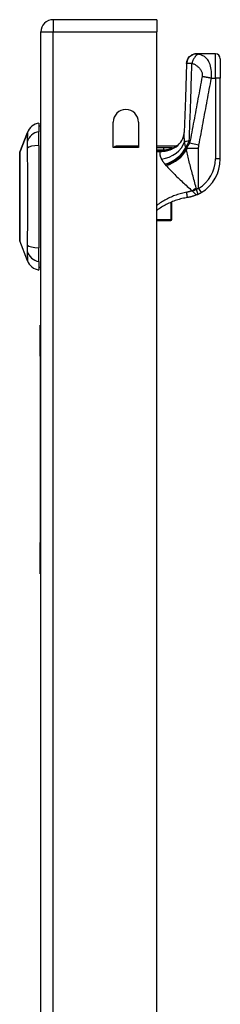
# Model space of a CAD drawing. Header units: inches. Extents: x 12 to 399, y 35 to 188.
# Tile 180 of 191: x 233.9 to 235.51, y 121.74 to 129.67. Entities that reach past the tile are written whole.
import ezdxf

# ---------------------------------------------------------------- set-up
doc = ezdxf.new("R2010")
doc.units = ezdxf.units.IN
doc.header["$MEASUREMENT"] = 0
doc.layers.add('Visible Edges(ANSI)', color=7, linetype='Continuous', lineweight=25)
doc.layers.add('Visible Tangent Edges(ANSI)', color=7, linetype='Continuous', lineweight=25)

msp = doc.modelspace()

# ---------------------------------------------------------------- linework, layer by layer
at = {"layer": 'Visible Edges(ANSI)'}
for p, q in [((235.0035, 129.6672), (234.1685, 129.6672)), ((235.0035, 129.6672), (235.0035, 129.5682)), ((234.0695, 99.8482), (234.0695, 129.5682)), ((235.0035, 99.9652), (235.0035, 129.5682)), ((235.3229, 129.3928), (235.3217, 129.3928)), ((235.475, 129.3928), (235.3229, 129.3928)), ((235.5143, 129.3534), (235.5143, 129.196)), ((235.5143, 128.5469), (235.5143, 129.196)), ((234.0537, 128.8338), (234.0537, 128.7657)), ((234.652, 128.6397), (234.652, 128.8432)), ((234.855, 128.8432), (234.855, 128.6397)), ((233.8992, 128.6001), (233.9613, 128.7598)), ((234.0537, 128.655), (234.0537, 128.7657)), ((234.0537, 128.655), (234.0537, 127.8314)), ((234.855, 128.6397), (234.652, 128.6397)), ((234.855, 128.6503), (234.6758, 128.6503)), ((235.1577, 128.6503), (235.0035, 128.6503)), ((235.135, 128.633), (235.1343, 128.6324)), ((235.1243, 128.0603), (235.1243, 128.2004)), ((235.1243, 128.0603), (235.1243, 128.0583)), ((235.0035, 128.0504), (235.1164, 128.0504)), ((233.9613, 127.7266), (233.8992, 127.8863)), ((234.0537, 127.7207), (234.0537, 127.8314)), ((234.0537, 127.7207), (234.0537, 127.6527)), ((234.0635, 126.9582), (234.0635, 127.2082)), ((234.0695, 127.2082), (234.0635, 127.2082)), ((234.0635, 126.9582), (234.0635, 125.4582)), ((234.0635, 125.2082), (234.0635, 125.4582)), ((234.0635, 125.2082), (234.0695, 125.2082))]:
    msp.add_line(p, q, dxfattribs=at)
at = {"layer": 'Visible Edges(ANSI)', "flags": 128}
for points in [[(235.2424, 129.3156), (235.2443, 129.3308), (235.249, 129.3453), (235.2565, 129.3587), (235.2664, 129.3703), (235.2783, 129.3799), (235.2919, 129.387), (235.3065, 129.3913), (235.3217, 129.3928)], [(235.2424, 129.3156), (235.2337, 129.0376), (235.2235, 128.7594)], [(235.1717, 128.6552), (235.184, 128.6672), (235.1953, 128.681), (235.205, 128.6961), (235.2125, 128.7114), (235.2178, 128.726), (235.2211, 128.7392), (235.2228, 128.7504), (235.2235, 128.7594)], [(235.1343, 128.6324), (235.134, 128.6323), (235.1338, 128.6321), (235.1336, 128.6319), (235.1333, 128.6318), (235.1331, 128.6316), (235.1328, 128.6314), (235.1325, 128.6312), (235.1322, 128.631), (235.1318, 128.6308), (235.1315, 128.6306), (235.1311, 128.6304), (235.1308, 128.6302), (235.1304, 128.63), (235.1301, 128.6298), (235.1297, 128.6296), (235.1293, 128.6294), (235.1289, 128.6292), (235.1286, 128.629), (235.1282, 128.6288), (235.1278, 128.6286), (235.1274, 128.6284), (235.1271, 128.6282), (235.1267, 128.628), (235.1263, 128.6278)], [(235.1577, 128.6503), (235.1577, 128.6503), (235.1575, 128.6502), (235.1573, 128.6501), (235.1571, 128.6498), (235.1567, 128.6495), (235.1562, 128.6492), (235.1557, 128.6488), (235.1551, 128.6483), (235.1544, 128.6478), (235.1537, 128.6472), (235.1528, 128.6465), (235.1519, 128.6458), (235.1509, 128.645), (235.1499, 128.6442), (235.1487, 128.6433), (235.1475, 128.6424), (235.1462, 128.6414), (235.1448, 128.6403), (235.1434, 128.6392), (235.1419, 128.6381), (235.1403, 128.6369), (235.1386, 128.6356), (235.1368, 128.6343), (235.135, 128.633)], [(233.8989, 128.5983), (233.8989, 128.5979), (233.8989, 128.5966), (233.8988, 128.5945), (233.8988, 128.5915), (233.8988, 128.5877), (233.8988, 128.583), (233.8988, 128.5776), (233.8988, 128.5713), (233.8988, 128.5643), (233.8987, 128.5565), (233.8987, 128.5479), (233.8987, 128.5385), (233.8987, 128.5284), (233.8987, 128.5177), (233.8986, 128.5063), (233.8986, 128.4943), (233.8986, 128.4817), (233.8987, 128.4685), (233.8987, 128.4548), (233.8987, 128.4406), (233.8987, 128.4259), (233.8987, 128.4107), (233.8988, 128.395), (233.8988, 128.379), (233.8988, 128.3627), (233.8988, 128.3461), (233.8988, 128.3293), (233.8988, 128.3123), (233.8988, 128.2952), (233.8989, 128.2778), (233.8989, 128.2604), (233.8989, 128.2429), (233.8989, 128.2254), (233.8989, 128.208), (233.8988, 128.1907), (233.8988, 128.1736), (233.8988, 128.1566), (233.8988, 128.1398), (233.8988, 128.1231), (233.8988, 128.1068), (233.8988, 128.0908), (233.8987, 128.0752), (233.8987, 128.0601), (233.8987, 128.0454), (233.8987, 128.0312), (233.8987, 128.0175), (233.8986, 128.0043), (233.8986, 127.9917), (233.8986, 127.9798), (233.8987, 127.9685), (233.8987, 127.9578), (233.8987, 127.9478), (233.8987, 127.9385), (233.8987, 127.93), (233.8988, 127.9222), (233.8988, 127.9151), (233.8988, 127.9088), (233.8988, 127.9033), (233.8988, 127.8987), (233.8988, 127.8949), (233.8988, 127.8919), (233.8989, 127.8898), (233.8989, 127.8885), (233.8989, 127.8881)], [(235.2497, 128.236), (235.2386, 128.2341), (235.2276, 128.2319), (235.2166, 128.2296), (235.2056, 128.227), (235.1947, 128.2242), (235.1839, 128.2212), (235.1731, 128.218), (235.1623, 128.2146), (235.1517, 128.2109), (235.1411, 128.207), (235.1306, 128.203), (235.1202, 128.1987), (235.1099, 128.1942), (235.0997, 128.1895), (235.0895, 128.1846), (235.0795, 128.1795), (235.0696, 128.1742), (235.0597, 128.1687), (235.05, 128.163), (235.0405, 128.1571), (235.031, 128.1511), (235.0217, 128.1449), (235.0125, 128.1384), (235.0035, 128.1318)], [(235.3308, 128.2607), (235.3276, 128.2592), (235.3244, 128.2578), (235.3211, 128.2564), (235.3178, 128.255), (235.3145, 128.2537), (235.3112, 128.2524), (235.3079, 128.2512), (235.3045, 128.25), (235.3012, 128.2488), (235.2978, 128.2477), (235.2944, 128.2466), (235.291, 128.2456), (235.2876, 128.2446), (235.2842, 128.2436), (235.2808, 128.2426), (235.2774, 128.2417), (235.2739, 128.2409), (235.2705, 128.2401), (235.267, 128.2393), (235.2636, 128.2385), (235.2601, 128.2378), (235.2566, 128.2372), (235.2532, 128.2366), (235.2497, 128.236)], [(235.3308, 128.2607), (235.332, 128.2612), (235.3332, 128.2618), (235.3344, 128.2623), (235.3356, 128.2629), (235.3368, 128.2635), (235.338, 128.2641), (235.3392, 128.2647), (235.3404, 128.2653), (235.3416, 128.2659), (235.3429, 128.2665), (235.3441, 128.2671), (235.3453, 128.2678), (235.3465, 128.2684), (235.3477, 128.269), (235.3489, 128.2697), (235.3501, 128.2703), (235.3513, 128.271), (235.3525, 128.2717), (235.3537, 128.2723), (235.3549, 128.273), (235.3561, 128.2737), (235.3573, 128.2744), (235.3584, 128.275), (235.3596, 128.2757)]]:
    msp.add_lwpolyline(points, dxfattribs=at)
at = {"layer": 'Visible Edges(ANSI)'}
for centre, radius, start, end in [((234.1685, 129.5682), 0.099, 90, 180), ((235.475, 129.3534), 0.0394, 0, 90), ((234.7535, 128.8432), 0.1015, 0, 180), ((234.0714, 128.717), 0.1181, 98.60095, 158.74949), ((234.0458, 128.7747), 0.0394, 53.1301, 78.46304), ((234.6758, 128.6307), 0.0197, 90, 152.63451), ((235.0648, 128.8239), 0.1969, 298.14624, 307.25047), ((233.9038, 128.5983), 0.00492, 158.74949, 179.79123), ((235.1994, 128.5469), 0.315, 300.58054, 0), ((235.1164, 128.0583), 0.00787, 270, 0), ((233.9038, 127.8881), 0.00492, 180.20877, 201.25051), ((234.0714, 127.7694), 0.1181, 201.25051, 261.39905), ((234.0458, 127.7117), 0.0394, 281.53696, 306.8699)]:
    msp.add_arc(centre, radius, start, end, dxfattribs=at)
at = {"layer": 'Visible Tangent Edges(ANSI)'}
for p, q in [((234.1685, 129.6672), (234.1685, 129.5682)), ((234.0695, 129.5682), (234.1685, 129.5682)), ((234.1685, 129.5682), (235.0035, 129.5682)), ((234.1685, 99.8482), (234.1685, 129.5682)), ((235.475, 129.196), (235.475, 129.3928)), ((235.4424, 129.196), (235.475, 129.196)), ((235.5143, 129.196), (235.475, 129.196)), ((235.475, 129.196), (235.475, 128.5469)), ((233.9613, 128.7598), (233.8992, 128.6001)), ((234.6758, 128.6503), (234.6758, 128.6397)), ((235.0569, 128.6372), (235.0035, 128.6372)), ((235.0035, 128.6182), (235.0569, 128.6182)), ((235.0344, 128.6169), (235.0035, 128.6169)), ((235.0344, 128.6075), (235.0344, 128.6169)), ((235.0569, 128.6372), (235.0569, 128.6182)), ((235.1096, 128.621), (235.1078, 128.6258)), ((235.2391, 128.6375), (235.2366, 128.6375)), ((235.2391, 128.6261), (235.2391, 128.6375)), ((235.3396, 128.6293), (235.2416, 128.6293)), ((235.2416, 128.6293), (235.2416, 128.6202)), ((235.342, 128.6584), (235.2675, 128.6723)), ((235.3396, 128.3096), (235.3396, 128.6293)), ((235.0035, 128.6075), (235.0344, 128.6075)), ((235.5143, 128.5469), (235.475, 128.5469)), ((235.3396, 128.3096), (235.3596, 128.2757)), ((235.1164, 128.1971), (235.1164, 128.0564)), ((235.1164, 128.0564), (235.0035, 128.0564)), ((235.1164, 128.0504), (235.1164, 128.0564)), ((234.0635, 126.9582), (234.0695, 126.9582)), ((234.0695, 125.4582), (234.0635, 125.4582))]:
    msp.add_line(p, q, dxfattribs=at)
at = {"layer": 'Visible Tangent Edges(ANSI)', "flags": 128}
for points in [[(235.3229, 129.3928), (235.3184, 129.3927), (235.3138, 129.3923), (235.3092, 129.3915), (235.3045, 129.3905), (235.2998, 129.3892), (235.2951, 129.3875), (235.2904, 129.3855), (235.2859, 129.3832), (235.2814, 129.3805), (235.2771, 129.3776), (235.273, 129.3743), (235.2691, 129.3708), (235.2654, 129.367), (235.262, 129.3629), (235.2588, 129.3587), (235.256, 129.3543), (235.2534, 129.3498), (235.2512, 129.3451), (235.2492, 129.3404), (235.2476, 129.3357), (235.2463, 129.3309), (235.2453, 129.3262), (235.2446, 129.3215), (235.2442, 129.3169)], [(235.3383, 129.3894), (235.3359, 129.3886), (235.3335, 129.3876), (235.3311, 129.3864), (235.3285, 129.3849), (235.326, 129.3832), (235.3234, 129.3813), (235.3208, 129.3791), (235.3182, 129.3767), (235.3156, 129.374), (235.313, 129.3711), (235.3105, 129.3681), (235.308, 129.3648), (235.3055, 129.3613), (235.3032, 129.3577), (235.3009, 129.354), (235.2988, 129.3501), (235.2967, 129.3461), (235.2947, 129.3421), (235.2929, 129.3379), (235.2912, 129.3338), (235.2896, 129.3296), (235.2881, 129.3255), (235.2868, 129.3213), (235.2856, 129.3172)], [(235.3383, 129.3894), (235.3374, 129.3896), (235.3366, 129.3898), (235.3357, 129.39), (235.3349, 129.3902), (235.3341, 129.3903), (235.3334, 129.3905), (235.3326, 129.3907), (235.3319, 129.3909), (235.3312, 129.3911), (235.3305, 129.3912), (235.3298, 129.3914), (235.3291, 129.3916), (235.3284, 129.3918), (235.3277, 129.3919), (235.3271, 129.3921), (235.3265, 129.3922), (235.3259, 129.3924), (235.3254, 129.3925), (235.3249, 129.3926), (235.3244, 129.3927), (235.324, 129.3927), (235.3236, 129.3928), (235.3232, 129.3928), (235.3229, 129.3928)], [(235.4424, 129.196), (235.4433, 129.214), (235.4432, 129.2318), (235.4423, 129.249), (235.4405, 129.2652), (235.4381, 129.2802), (235.435, 129.2938), (235.4314, 129.306), (235.4274, 129.317), (235.423, 129.3267), (235.4183, 129.3353), (235.4134, 129.3429), (235.4083, 129.3497), (235.403, 129.3556), (235.3976, 129.3609), (235.392, 129.3656), (235.3863, 129.3697), (235.3806, 129.3734), (235.3747, 129.3767), (235.3688, 129.3796), (235.3628, 129.3821), (235.3567, 129.3843), (235.3506, 129.3863), (235.3444, 129.388), (235.3383, 129.3894)], [(235.2424, 129.3156), (235.2424, 129.3157), (235.2424, 129.3157), (235.2424, 129.3158), (235.2424, 129.3158), (235.2424, 129.3159), (235.2425, 129.3159), (235.2425, 129.316), (235.2426, 129.316), (235.2426, 129.3161), (235.2427, 129.3162), (235.2427, 129.3162), (235.2428, 129.3163), (235.2429, 129.3163), (235.243, 129.3164), (235.2431, 129.3164), (235.2432, 129.3165), (235.2433, 129.3165), (235.2434, 129.3166), (235.2435, 129.3166), (235.2436, 129.3167), (235.2438, 129.3167), (235.2439, 129.3168), (235.244, 129.3168), (235.2442, 129.3169)], [(235.2442, 129.3169), (235.2449, 129.3171), (235.2457, 129.3172), (235.2466, 129.3174), (235.2476, 129.3175), (235.2487, 129.3177), (235.2499, 129.3178), (235.2513, 129.3179), (235.2527, 129.3179), (235.2543, 129.318), (235.256, 129.318), (235.2578, 129.3181), (235.2597, 129.3181), (235.2616, 129.3181), (235.2634, 129.318), (235.2653, 129.318), (235.2672, 129.3179), (235.2692, 129.3179), (235.2713, 129.3178), (235.2735, 129.3177), (235.2758, 129.3177), (235.2781, 129.3176), (235.2805, 129.3175), (235.283, 129.3173), (235.2856, 129.3172)], [(235.2639, 128.69), (235.2649, 128.7162), (235.266, 128.7423), (235.267, 128.7684), (235.268, 128.7946), (235.269, 128.8207), (235.27, 128.8469), (235.271, 128.873), (235.2719, 128.8991), (235.2729, 128.9253), (235.2738, 128.9514), (235.2747, 128.9775), (235.2757, 129.0037), (235.2766, 129.0298), (235.2774, 129.0559), (235.2783, 129.0821), (235.2792, 129.1082), (235.28, 129.1343), (235.2809, 129.1605), (235.2817, 129.1866), (235.2825, 129.2127), (235.2833, 129.2389), (235.2841, 129.265), (235.2849, 129.2911), (235.2856, 129.3172)], [(235.2856, 129.3172), (235.2909, 129.3153), (235.2962, 129.3131), (235.3013, 129.3107), (235.3064, 129.3082), (235.3113, 129.3054), (235.3161, 129.3024), (235.3209, 129.2993), (235.3255, 129.296), (235.33, 129.2925), (235.3344, 129.2888), (235.3387, 129.285), (235.3429, 129.2809), (235.3469, 129.2766), (235.3507, 129.2721), (235.3543, 129.2673), (235.3577, 129.2621), (235.3608, 129.2567), (235.3636, 129.2509), (235.3659, 129.2448), (235.3677, 129.2382), (235.3688, 129.2314), (235.3693, 129.2243), (235.369, 129.2171), (235.368, 129.2099)], [(235.368, 129.2099), (235.3638, 129.1876), (235.3596, 129.1651), (235.3554, 129.1427), (235.3512, 129.1203), (235.347, 129.0979), (235.3428, 129.0755), (235.3386, 129.0531), (235.3344, 129.0307), (235.3303, 129.0083), (235.3261, 128.9859), (235.3219, 128.9635), (235.3177, 128.9412), (235.3135, 128.9188), (235.3093, 128.8964), (235.3052, 128.874), (235.301, 128.8516), (235.2968, 128.8292), (235.2926, 128.8068), (235.2884, 128.7844), (235.2842, 128.762), (235.28, 128.7396), (235.2759, 128.7172), (235.2717, 128.6948), (235.2675, 128.6723)], [(235.342, 128.6584), (235.3462, 128.6808), (235.3504, 128.7033), (235.3546, 128.7257), (235.3588, 128.7481), (235.363, 128.7705), (235.3671, 128.7929), (235.3713, 128.8152), (235.3755, 128.8376), (235.3797, 128.86), (235.3839, 128.8824), (235.3881, 128.9048), (235.3923, 128.9272), (235.3964, 128.9496), (235.4006, 128.972), (235.4048, 128.9944), (235.409, 129.0168), (235.4132, 129.0392), (235.4174, 129.0616), (235.4216, 129.084), (235.4257, 129.1064), (235.4299, 129.1287), (235.4341, 129.1512), (235.4383, 129.1736), (235.4424, 129.196)], [(235.4424, 129.196), (235.4391, 129.1965), (235.4358, 129.1971), (235.4325, 129.1977), (235.4291, 129.1983), (235.4258, 129.1989), (235.4224, 129.1995), (235.4191, 129.2001), (235.4158, 129.2007), (235.4125, 129.2013), (235.4092, 129.2019), (235.406, 129.2025), (235.4028, 129.2031), (235.3996, 129.2037), (235.3965, 129.2043), (235.3934, 129.2049), (235.3903, 129.2055), (235.3873, 129.2061), (235.3843, 129.2066), (235.3815, 129.2072), (235.3786, 129.2077), (235.3759, 129.2083), (235.3732, 129.2088), (235.3705, 129.2094), (235.368, 129.2099)], [(233.9613, 128.7598), (233.9613, 128.7596), (233.9613, 128.7592), (233.9612, 128.7586), (233.9612, 128.7576), (233.9612, 128.7564), (233.9611, 128.7549), (233.961, 128.7531), (233.961, 128.7511), (233.9609, 128.7488), (233.9608, 128.7463), (233.9607, 128.7435), (233.9607, 128.7404), (233.9606, 128.7371), (233.9605, 128.7336), (233.9604, 128.7298), (233.9603, 128.7258), (233.9602, 128.7216), (233.9602, 128.7171), (233.9601, 128.7124), (233.96, 128.7074), (233.96, 128.7023), (233.9599, 128.6969), (233.9599, 128.6914), (233.9598, 128.6831)], [(235.2266, 128.685), (235.2263, 128.6885), (235.226, 128.6919), (235.2257, 128.6954), (235.2254, 128.6987), (235.2252, 128.7021), (235.2249, 128.7054), (235.2247, 128.7087), (235.2245, 128.712), (235.2243, 128.7152), (235.2241, 128.7184), (235.2239, 128.7216), (235.2238, 128.7247), (235.2237, 128.7278), (235.2236, 128.7309), (235.2235, 128.7339), (235.2234, 128.7369), (235.2233, 128.7399), (235.2233, 128.7428), (235.2233, 128.7457), (235.2233, 128.7485), (235.2233, 128.7513), (235.2234, 128.754), (235.2234, 128.7568), (235.2235, 128.7594)], [(233.9598, 128.6831), (233.9598, 128.6818), (233.9598, 128.6804), (233.9598, 128.6788), (233.9599, 128.6773), (233.9599, 128.6756), (233.9599, 128.6739), (233.9599, 128.6721), (233.9599, 128.6702), (233.9599, 128.6682), (233.9599, 128.6662), (233.9599, 128.6642), (233.9599, 128.662), (233.9599, 128.6598), (233.9599, 128.6575), (233.9599, 128.6552), (233.9599, 128.6528), (233.9599, 128.6504), (233.9599, 128.6478), (233.9599, 128.6453), (233.9599, 128.6427), (233.9598, 128.64), (233.9598, 128.6373), (233.9598, 128.6346), (233.9598, 128.6318)], [(233.9598, 128.6318), (233.9599, 128.5982), (233.96, 128.5672), (233.9602, 128.5358), (233.9603, 128.504), (233.9605, 128.472), (233.9607, 128.4398), (233.9608, 128.4073), (233.961, 128.3747), (233.9611, 128.3419), (233.9612, 128.309), (233.9613, 128.276), (233.9613, 128.243), (233.9613, 128.21), (233.9612, 128.177), (233.9611, 128.1441), (233.961, 128.1114), (233.9608, 128.0788), (233.9607, 128.0463), (233.9605, 128.0141), (233.9603, 127.9822), (233.9602, 127.9506), (233.96, 127.9192), (233.9599, 127.8882), (233.9598, 127.8546)], [(235.0344, 128.6075), (235.0376, 128.6075), (235.0408, 128.6076), (235.044, 128.6077), (235.0472, 128.6079), (235.0504, 128.6081), (235.0536, 128.6084), (235.0568, 128.6087), (235.06, 128.609), (235.0632, 128.6094), (235.0664, 128.6099), (235.0695, 128.6104), (235.0727, 128.611), (235.0758, 128.6116), (235.0789, 128.6122), (235.0821, 128.6129), (235.0852, 128.6136), (235.0883, 128.6144), (235.0913, 128.6152), (235.0944, 128.6161), (235.0975, 128.617), (235.1005, 128.6179), (235.1035, 128.6189), (235.1066, 128.6199), (235.1096, 128.621)], [(235.0569, 128.6182), (235.0559, 128.6181), (235.055, 128.618), (235.0541, 128.6179), (235.0531, 128.6178), (235.0522, 128.6177), (235.0513, 128.6176), (235.0503, 128.6175), (235.0494, 128.6175), (235.0485, 128.6174), (235.0475, 128.6173), (235.0466, 128.6173), (235.0457, 128.6172), (235.0447, 128.6171), (235.0438, 128.6171), (235.0428, 128.617), (235.0419, 128.617), (235.041, 128.617), (235.04, 128.6169), (235.0391, 128.6169), (235.0382, 128.6169), (235.0372, 128.6169), (235.0363, 128.6169), (235.0354, 128.6169), (235.0344, 128.6169)], [(235.1109, 128.6362), (235.1087, 128.6363), (235.1065, 128.6365), (235.1043, 128.6366), (235.102, 128.6367), (235.0998, 128.6367), (235.0975, 128.6368), (235.0953, 128.6369), (235.093, 128.6369), (235.0908, 128.637), (235.0885, 128.637), (235.0862, 128.637), (235.084, 128.6371), (235.0817, 128.6371), (235.0795, 128.6371), (235.0772, 128.6371), (235.0749, 128.6372), (235.0727, 128.6372), (235.0704, 128.6372), (235.0682, 128.6372), (235.0659, 128.6372), (235.0636, 128.6372), (235.0614, 128.6372), (235.0591, 128.6372), (235.0569, 128.6372)], [(235.0569, 128.6182), (235.0591, 128.6184), (235.0613, 128.6186), (235.0635, 128.6188), (235.0658, 128.619), (235.068, 128.6192), (235.0702, 128.6195), (235.0724, 128.6198), (235.0745, 128.6201), (235.0767, 128.6204), (235.0789, 128.6207), (235.081, 128.621), (235.0832, 128.6213), (235.0853, 128.6216), (235.0874, 128.622), (235.0895, 128.6224), (235.0916, 128.6227), (235.0937, 128.6231), (235.0958, 128.6235), (235.0978, 128.6239), (235.0998, 128.6243), (235.1019, 128.6246), (235.1039, 128.625), (235.1058, 128.6254), (235.1078, 128.6258)], [(235.1078, 128.6258), (235.1092, 128.6261), (235.1105, 128.6264), (235.1119, 128.6267), (235.1132, 128.627), (235.1146, 128.6272), (235.1159, 128.6275), (235.1171, 128.6278), (235.1184, 128.628), (235.1196, 128.6283), (235.1208, 128.6285), (235.1219, 128.6287), (235.1229, 128.6289), (235.124, 128.629), (235.1249, 128.6292), (235.1257, 128.6293), (235.1265, 128.6293), (235.1271, 128.6293), (235.1275, 128.6293), (235.1278, 128.6292), (235.1278, 128.629), (235.1277, 128.6288), (235.1274, 128.6285), (235.1269, 128.6282), (235.1263, 128.6278)], [(235.1096, 128.621), (235.1103, 128.6212), (235.111, 128.6215), (235.1117, 128.6218), (235.1124, 128.622), (235.1131, 128.6223), (235.1138, 128.6226), (235.1145, 128.6228), (235.1152, 128.6231), (235.1159, 128.6234), (235.1166, 128.6237), (235.1173, 128.6239), (235.118, 128.6242), (235.1187, 128.6245), (235.1194, 128.6248), (235.1201, 128.6251), (235.1208, 128.6254), (235.1215, 128.6257), (235.1222, 128.626), (235.1229, 128.6263), (235.1235, 128.6266), (235.1242, 128.6269), (235.1249, 128.6272), (235.1256, 128.6275), (235.1263, 128.6278)], [(235.1343, 128.6324), (235.1337, 128.6327), (235.133, 128.633), (235.1322, 128.6333), (235.1314, 128.6335), (235.1306, 128.6338), (235.1297, 128.634), (235.1288, 128.6342), (235.1279, 128.6344), (235.1269, 128.6345), (235.1259, 128.6347), (235.1249, 128.6349), (235.1239, 128.635), (235.1229, 128.6352), (235.1218, 128.6353), (235.1208, 128.6354), (235.1197, 128.6355), (235.1186, 128.6356), (235.1175, 128.6357), (235.1164, 128.6358), (235.1153, 128.6359), (235.1142, 128.636), (235.1131, 128.6361), (235.112, 128.6362), (235.1109, 128.6362)], [(235.2366, 128.6375), (235.2361, 128.6393), (235.2355, 128.6411), (235.235, 128.643), (235.2344, 128.6449), (235.2339, 128.6467), (235.2334, 128.6486), (235.2329, 128.6505), (235.2325, 128.6525), (235.232, 128.6544), (235.2315, 128.6564), (235.2311, 128.6583), (235.2307, 128.6603), (235.2303, 128.6623), (235.2299, 128.6643), (235.2295, 128.6664), (235.2291, 128.6684), (235.2288, 128.6704), (235.2284, 128.6725), (235.2281, 128.6746), (235.2278, 128.6766), (235.2275, 128.6787), (235.2272, 128.6808), (235.2269, 128.6829), (235.2266, 128.685)], [(235.2391, 128.6261), (235.239, 128.6265), (235.2389, 128.627), (235.2388, 128.6275), (235.2387, 128.628), (235.2386, 128.6284), (235.2385, 128.6289), (235.2384, 128.6294), (235.2383, 128.6299), (235.2382, 128.6304), (235.2381, 128.6308), (235.2379, 128.6313), (235.2378, 128.6318), (235.2377, 128.6323), (235.2376, 128.6327), (235.2375, 128.6332), (235.2374, 128.6337), (235.2373, 128.6342), (235.2372, 128.6347), (235.2371, 128.6351), (235.237, 128.6356), (235.2369, 128.6361), (235.2368, 128.6365), (235.2367, 128.637), (235.2366, 128.6375)], [(235.2391, 128.6375), (235.24, 128.6398), (235.241, 128.6422), (235.2419, 128.6445), (235.2429, 128.6468), (235.2438, 128.6491), (235.2448, 128.6513), (235.2458, 128.6536), (235.2468, 128.6558), (235.2479, 128.658), (235.2489, 128.6603), (235.2499, 128.6625), (235.2509, 128.6646), (235.252, 128.6668), (235.253, 128.669), (235.2541, 128.6711), (235.2552, 128.6733), (235.2562, 128.6754), (235.2573, 128.6775), (235.2584, 128.6796), (235.2595, 128.6817), (235.2606, 128.6838), (235.2617, 128.6859), (235.2628, 128.688), (235.2639, 128.69)], [(235.2416, 128.6202), (235.2415, 128.6204), (235.2414, 128.6207), (235.2413, 128.6209), (235.2412, 128.6212), (235.2411, 128.6214), (235.241, 128.6217), (235.2409, 128.6219), (235.2408, 128.6222), (235.2407, 128.6224), (235.2406, 128.6226), (235.2405, 128.6229), (235.2404, 128.6231), (235.2403, 128.6234), (235.2401, 128.6236), (235.24, 128.6239), (235.2399, 128.6241), (235.2398, 128.6244), (235.2397, 128.6246), (235.2396, 128.6248), (235.2395, 128.6251), (235.2394, 128.6253), (235.2393, 128.6256), (235.2392, 128.6258), (235.2391, 128.6261)], [(235.2675, 128.6723), (235.2659, 128.6705), (235.2645, 128.6687), (235.2631, 128.6669), (235.2617, 128.6651), (235.2604, 128.6633), (235.2591, 128.6615), (235.2578, 128.6597), (235.2566, 128.6579), (235.2554, 128.6561), (235.2543, 128.6543), (235.2532, 128.6526), (235.2521, 128.6508), (235.2511, 128.649), (235.2501, 128.6472), (235.2491, 128.6454), (235.2482, 128.6436), (235.2473, 128.6418), (235.2464, 128.6401), (235.2455, 128.6383), (235.2447, 128.6365), (235.2439, 128.6347), (235.2431, 128.6329), (235.2424, 128.6311), (235.2416, 128.6293)], [(235.3199, 128.3147), (235.3162, 128.328), (235.3126, 128.3413), (235.309, 128.3545), (235.3053, 128.3678), (235.3018, 128.3811), (235.2982, 128.3943), (235.2946, 128.4075), (235.2911, 128.4206), (235.2876, 128.4337), (235.2842, 128.4468), (235.2807, 128.4597), (235.2774, 128.4727), (235.274, 128.4855), (235.2708, 128.4982), (235.2675, 128.5109), (235.2644, 128.5235), (235.2613, 128.5359), (235.2582, 128.5483), (235.2553, 128.5606), (235.2524, 128.5728), (235.2495, 128.5849), (235.2468, 128.5968), (235.2442, 128.6086), (235.2416, 128.6202)], [(235.3396, 128.6293), (235.3396, 128.6305), (235.3396, 128.6318), (235.3396, 128.633), (235.3396, 128.6342), (235.3397, 128.6354), (235.3397, 128.6366), (235.3398, 128.6378), (235.3398, 128.639), (235.3399, 128.6402), (235.34, 128.6414), (235.34, 128.6426), (235.3401, 128.6438), (235.3402, 128.6451), (235.3403, 128.6463), (235.3405, 128.6475), (235.3406, 128.6487), (235.3407, 128.6499), (235.3409, 128.6511), (235.341, 128.6523), (235.3412, 128.6535), (235.3414, 128.6547), (235.3416, 128.656), (235.3418, 128.6572), (235.342, 128.6584)], [(233.8988, 128.5178), (233.8988, 128.5243), (233.8989, 128.5305), (233.8989, 128.5365), (233.8989, 128.5423), (233.8989, 128.5478), (233.8989, 128.553), (233.899, 128.558), (233.899, 128.5627), (233.899, 128.5672), (233.899, 128.5713), (233.899, 128.5752), (233.8991, 128.5789), (233.8991, 128.5822), (233.8991, 128.5853), (233.8991, 128.5881), (233.8991, 128.5906), (233.8991, 128.5928), (233.8992, 128.5947), (233.8992, 128.5964), (233.8992, 128.5977), (233.8992, 128.5987), (233.8992, 128.5995), (233.8992, 128.5999), (233.8992, 128.6001)], [(235.0344, 128.6075), (235.0329, 128.6058), (235.0315, 128.6039), (235.0303, 128.602), (235.0293, 128.6), (235.0285, 128.5979), (235.0278, 128.5957), (235.0273, 128.5935), (235.027, 128.5912), (235.0268, 128.5888), (235.0268, 128.5864), (235.0269, 128.5838), (235.0272, 128.5812), (235.0276, 128.5786), (235.0281, 128.5759), (235.0288, 128.5731), (235.0296, 128.5702), (235.0306, 128.5673), (235.0316, 128.5643), (235.0328, 128.5612), (235.0341, 128.5581), (235.0355, 128.555), (235.037, 128.5517), (235.0385, 128.5485), (235.0402, 128.5451)], [(235.0402, 128.5451), (235.0411, 128.5435), (235.0419, 128.5419), (235.0428, 128.5403), (235.0438, 128.5386), (235.0447, 128.537), (235.0457, 128.5353), (235.0467, 128.5336), (235.0478, 128.5319), (235.0488, 128.5302), (235.0499, 128.5285), (235.0511, 128.5268), (235.0522, 128.5251), (235.0534, 128.5234), (235.0546, 128.5216), (235.0559, 128.5199), (235.0571, 128.5181), (235.0584, 128.5164), (235.0598, 128.5146), (235.0611, 128.5128), (235.0625, 128.511), (235.064, 128.5092), (235.0654, 128.5074), (235.0669, 128.5056), (235.0684, 128.5038)], [(233.8988, 128.4708), (233.8988, 128.4729), (233.8988, 128.475), (233.8988, 128.4771), (233.8988, 128.4792), (233.8988, 128.4812), (233.8988, 128.4833), (233.8988, 128.4853), (233.8988, 128.4874), (233.8988, 128.4894), (233.8988, 128.4914), (233.8988, 128.4934), (233.8988, 128.4953), (233.8988, 128.4973), (233.8988, 128.4992), (233.8988, 128.5012), (233.8988, 128.5031), (233.8988, 128.505), (233.8988, 128.5068), (233.8988, 128.5087), (233.8988, 128.5106), (233.8988, 128.5124), (233.8988, 128.5142), (233.8988, 128.516), (233.8988, 128.5178)], [(233.8988, 128.0156), (233.8989, 128.0318), (233.8989, 128.0487), (233.8989, 128.0663), (233.899, 128.0844), (233.899, 128.1031), (233.8991, 128.1223), (233.8991, 128.1418), (233.8991, 128.1616), (233.8992, 128.1817), (233.8992, 128.202), (233.8992, 128.2225), (233.8992, 128.2432), (233.8992, 128.2638), (233.8992, 128.2844), (233.8992, 128.3048), (233.8991, 128.3249), (233.8991, 128.3448), (233.8991, 128.3644), (233.899, 128.3835), (233.899, 128.4022), (233.8989, 128.4203), (233.8989, 128.4378), (233.8989, 128.4547), (233.8988, 128.4708)], [(235.0684, 128.5038), (235.0687, 128.5035), (235.069, 128.5032), (235.0692, 128.5029), (235.0695, 128.5026), (235.0698, 128.5023), (235.07, 128.502), (235.0703, 128.5016), (235.0706, 128.5013), (235.0709, 128.501), (235.0711, 128.5007), (235.0714, 128.5004), (235.0717, 128.5001), (235.0719, 128.4998), (235.0722, 128.4994), (235.0725, 128.4991), (235.0728, 128.4988), (235.073, 128.4985), (235.0733, 128.4982), (235.0736, 128.4979), (235.0739, 128.4975), (235.0741, 128.4972), (235.0744, 128.4969), (235.0747, 128.4966), (235.075, 128.4963)], [(235.075, 128.4963), (235.0751, 128.4961), (235.0753, 128.496), (235.0754, 128.4958), (235.0755, 128.4956), (235.0757, 128.4955), (235.0758, 128.4953), (235.076, 128.4951), (235.0761, 128.495), (235.0762, 128.4948), (235.0764, 128.4947), (235.0765, 128.4945), (235.0767, 128.4943), (235.0768, 128.4942), (235.077, 128.494), (235.0771, 128.4939), (235.0772, 128.4937), (235.0774, 128.4935), (235.0775, 128.4934), (235.0777, 128.4932), (235.0778, 128.4931), (235.0779, 128.4929), (235.0781, 128.4927), (235.0782, 128.4926), (235.0784, 128.4924)], [(235.0784, 128.4924), (235.0851, 128.4847), (235.0922, 128.4769), (235.0995, 128.4691), (235.107, 128.4611), (235.1147, 128.453), (235.1227, 128.4449), (235.1308, 128.4367), (235.139, 128.4285), (235.1475, 128.4202), (235.1561, 128.4118), (235.1648, 128.4034), (235.1737, 128.3949), (235.1826, 128.3863), (235.1918, 128.3778), (235.201, 128.3691), (235.2103, 128.3605), (235.2197, 128.3518), (235.2291, 128.3431), (235.2387, 128.3343), (235.2483, 128.3256), (235.2579, 128.3168), (235.2676, 128.308), (235.2773, 128.2992), (235.287, 128.2905)], [(235.3224, 128.3032), (235.3223, 128.3037), (235.3222, 128.3042), (235.3221, 128.3047), (235.322, 128.3052), (235.3219, 128.3057), (235.3219, 128.3062), (235.3218, 128.3067), (235.3217, 128.3072), (235.3216, 128.3077), (235.3215, 128.3082), (235.3214, 128.3087), (235.3213, 128.3091), (235.3211, 128.3096), (235.321, 128.3101), (235.3209, 128.3106), (235.3208, 128.311), (235.3207, 128.3115), (235.3206, 128.312), (235.3205, 128.3124), (235.3204, 128.3129), (235.3202, 128.3133), (235.3201, 128.3138), (235.32, 128.3142), (235.3199, 128.3147)], [(235.3396, 128.3096), (235.3389, 128.3094), (235.3382, 128.3091), (235.3375, 128.3088), (235.3368, 128.3085), (235.3361, 128.3083), (235.3353, 128.308), (235.3346, 128.3077), (235.3339, 128.3074), (235.3332, 128.3072), (235.3325, 128.3069), (235.3318, 128.3066), (235.331, 128.3064), (235.3303, 128.3061), (235.3296, 128.3058), (235.3289, 128.3056), (235.3282, 128.3053), (235.3274, 128.305), (235.3267, 128.3048), (235.326, 128.3045), (235.3253, 128.3043), (235.3246, 128.304), (235.3238, 128.3037), (235.3231, 128.3035), (235.3224, 128.3032)], [(235.3308, 128.2607), (235.3316, 128.2611), (235.3322, 128.2617), (235.3326, 128.2624), (235.3329, 128.2632), (235.333, 128.2642), (235.333, 128.2653), (235.3329, 128.2665), (235.3327, 128.2678), (235.3324, 128.2693), (235.3321, 128.271), (235.3317, 128.2727), (235.3312, 128.2746), (235.3306, 128.2766), (235.33, 128.2787), (235.3294, 128.2808), (235.3287, 128.2831), (235.328, 128.2855), (235.3272, 128.2879), (235.3264, 128.2904), (235.3256, 128.2929), (235.3248, 128.2954), (235.324, 128.298), (235.3232, 128.3006), (235.3224, 128.3032)], [(235.2434, 128.2785), (235.2327, 128.2764), (235.2221, 128.2742), (235.2115, 128.2717), (235.2009, 128.269), (235.1904, 128.2661), (235.1799, 128.263), (235.1695, 128.2597), (235.1591, 128.2562), (235.1488, 128.2525), (235.1385, 128.2486), (235.1283, 128.2444), (235.1182, 128.2401), (235.1082, 128.2356), (235.0982, 128.2308), (235.0883, 128.2259), (235.0785, 128.2207), (235.0688, 128.2154), (235.0591, 128.2099), (235.0496, 128.2042), (235.0402, 128.1983), (235.0308, 128.1922), (235.0216, 128.1859), (235.0125, 128.1795), (235.0035, 128.1728)], [(235.287, 128.2905), (235.2852, 128.2898), (235.2835, 128.2892), (235.2817, 128.2885), (235.2799, 128.2879), (235.2781, 128.2873), (235.2763, 128.2867), (235.2745, 128.2861), (235.2727, 128.2856), (235.2709, 128.285), (235.2691, 128.2845), (235.2673, 128.284), (235.2654, 128.2835), (235.2636, 128.283), (235.2618, 128.2825), (235.26, 128.282), (235.2581, 128.2816), (235.2563, 128.2811), (235.2545, 128.2807), (235.2526, 128.2803), (235.2508, 128.2799), (235.2489, 128.2795), (235.2471, 128.2792), (235.2453, 128.2788), (235.2434, 128.2785)], [(235.2497, 128.236), (235.2497, 128.2361), (235.2497, 128.2363), (235.2497, 128.2367), (235.2496, 128.2373), (235.2495, 128.2381), (235.2494, 128.239), (235.2493, 128.2402), (235.2491, 128.2415), (235.2489, 128.2431), (235.2486, 128.2448), (235.2484, 128.2467), (235.2481, 128.2487), (235.2477, 128.2509), (235.2474, 128.2532), (235.247, 128.2556), (235.2466, 128.2581), (235.2462, 128.2606), (235.2458, 128.2632), (235.2454, 128.2658), (235.245, 128.2684), (235.2446, 128.271), (235.2442, 128.2736), (235.2438, 128.276), (235.2434, 128.2785)], [(235.287, 128.2905), (235.2872, 128.2904), (235.2874, 128.2904), (235.2875, 128.2904), (235.2877, 128.2903), (235.2879, 128.2903), (235.288, 128.2902), (235.2882, 128.2902), (235.2883, 128.2901), (235.2885, 128.2901), (235.2886, 128.29), (235.2887, 128.29), (235.2889, 128.2899), (235.289, 128.2899), (235.2891, 128.2898), (235.2892, 128.2898), (235.2893, 128.2897), (235.2894, 128.2897), (235.2895, 128.2896), (235.2896, 128.2895), (235.2897, 128.2895), (235.2898, 128.2894), (235.2899, 128.2893), (235.2899, 128.2893), (235.29, 128.2892)], [(235.29, 128.2892), (235.2919, 128.287), (235.2938, 128.2848), (235.2956, 128.2826), (235.2975, 128.2805), (235.2994, 128.2784), (235.3013, 128.2764), (235.3031, 128.2744), (235.3049, 128.2726), (235.3068, 128.2708), (235.3085, 128.2691), (235.3103, 128.2675), (235.3121, 128.266), (235.3138, 128.2647), (235.3155, 128.2635), (235.3171, 128.2624), (235.3187, 128.2615), (235.3203, 128.2608), (235.3219, 128.2602), (235.3234, 128.2598), (235.3249, 128.2596), (235.3264, 128.2596), (235.3279, 128.2597), (235.3293, 128.2601), (235.3308, 128.2607)], [(233.8988, 127.9686), (233.8988, 127.9704), (233.8988, 127.9722), (233.8988, 127.974), (233.8988, 127.9758), (233.8988, 127.9777), (233.8988, 127.9795), (233.8988, 127.9814), (233.8988, 127.9833), (233.8988, 127.9852), (233.8988, 127.9871), (233.8988, 127.9891), (233.8988, 127.991), (233.8988, 127.993), (233.8988, 127.995), (233.8988, 127.997), (233.8988, 127.999), (233.8988, 128.001), (233.8988, 128.0031), (233.8988, 128.0051), (233.8988, 128.0072), (233.8988, 128.0093), (233.8988, 128.0114), (233.8988, 128.0135), (233.8988, 128.0156)], [(233.8992, 127.8863), (233.8992, 127.8865), (233.8992, 127.8869), (233.8992, 127.8877), (233.8992, 127.8887), (233.8992, 127.89), (233.8992, 127.8917), (233.8991, 127.8936), (233.8991, 127.8958), (233.8991, 127.8984), (233.8991, 127.9012), (233.8991, 127.9043), (233.8991, 127.9076), (233.899, 127.9113), (233.899, 127.9152), (233.899, 127.9194), (233.899, 127.9239), (233.899, 127.9286), (233.8989, 127.9336), (233.8989, 127.9388), (233.8989, 127.9443), (233.8989, 127.95), (233.8989, 127.956), (233.8988, 127.9622), (233.8988, 127.9686)], [(233.9598, 127.8546), (233.9598, 127.8518), (233.9598, 127.8491), (233.9598, 127.8464), (233.9599, 127.8438), (233.9599, 127.8412), (233.9599, 127.8386), (233.9599, 127.8361), (233.9599, 127.8337), (233.9599, 127.8313), (233.9599, 127.829), (233.9599, 127.8267), (233.9599, 127.8245), (233.9599, 127.8224), (233.9599, 127.8203), (233.9599, 127.8183), (233.9599, 127.8163), (233.9599, 127.8144), (233.9599, 127.8126), (233.9599, 127.8109), (233.9599, 127.8092), (233.9598, 127.8076), (233.9598, 127.8061), (233.9598, 127.8046), (233.9598, 127.8033)], [(233.9598, 127.8033), (233.9599, 127.795), (233.9599, 127.7895), (233.96, 127.7841), (233.96, 127.779), (233.9601, 127.774), (233.9602, 127.7693), (233.9602, 127.7649), (233.9603, 127.7606), (233.9604, 127.7566), (233.9605, 127.7528), (233.9606, 127.7493), (233.9607, 127.746), (233.9607, 127.7429), (233.9608, 127.7401), (233.9609, 127.7376), (233.961, 127.7353), (233.961, 127.7333), (233.9611, 127.7315), (233.9612, 127.73), (233.9612, 127.7288), (233.9612, 127.7279), (233.9613, 127.7272), (233.9613, 127.7268), (233.9613, 127.7266)]]:
    msp.add_lwpolyline(points, dxfattribs=at)
at = {"layer": 'Visible Tangent Edges(ANSI)'}
for centre, radius, start, end in [((233.9038, 128.5983), 0.00492, 158.74949, 179.79123), ((235.1994, 128.5469), 0.2756, 300.58054, 0)]:
    msp.add_arc(centre, radius, start, end, dxfattribs=at)
for centre, major_axis, ratio, start_param, end_param in [((234.0737, 128.6555), (-0.117, -0.0158), 0.948273, 4.754759, 5.892029), ((234.0737, 128.6175), (-0.118, 0.0053), 0.314585, 4.896593, 6.033863), ((235.0402, 128.7), (0.1863, 0.0635), 0.76978, 4.456044, 5.771273), ((235.0684, 128.6375), (-0.1716, -0.0965), 0.627605, 1.231527, 2.411005), ((235.075, 128.6261), (0.1702, 0.0989), 0.604176, 4.374903, 5.517504), ((235.0784, 128.6202), (0.1707, 0.0981), 0.594817, 4.382906, 5.514832), ((235.1109, 128.6173), (0.0011, 0.0197), 0.203793, 0.278045, 1.130973), ((235.0427, 128.8039), (0.129, -0.1487), 0.924855, 5.892344, 6.283185), ((235.3384, 128.6761), (-0.118, 0.0048), 0.119705, 5.400993, 5.962795), ((235.7341, 132.1495), (-0.3833, -3.6723), 0.123492, 5.999185, 6.006887), ((235.6347, 132.168), (-0.2797, -3.6726), 0.09119, 5.963131, 5.978489), ((235.287, 128.3147), (0.1588, 0.1164), 0.099559, 4.639553, 4.847409), ((235.2937, 128.3032), (0.1808, 0.0778), 0.058123, 4.666855, 4.846581), ((235.1164, 128.0603), (0.00787, 0), 0.489583, 4.712389, 6.283185), ((234.0737, 127.8689), (-0.118, -0.0053), 0.314585, 0.249322, 1.386592), ((234.0737, 127.8309), (-0.117, 0.0158), 0.948273, 0.391156, 1.528426)]:
    msp.add_ellipse(centre, major_axis=major_axis, ratio=ratio, start_param=start_param, end_param=end_param, dxfattribs=at)

doc.saveas('drawing.dxf')
